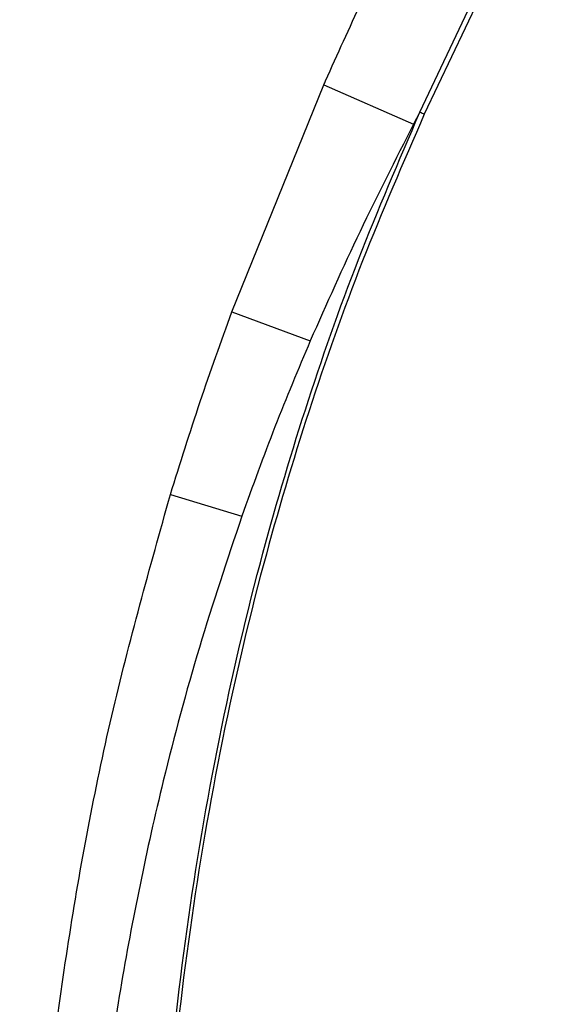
# Paper-space layout 'Sheet2' of a CAD drawing. Header units: millimetres. Extents: x -8 to 412, y -20 to 277.
# Tile 22 of 40: x 102 to 110, y 172 to 186. Entities that reach past the tile are written whole.
import ezdxf

# ---------------------------------------------------------------- set-up
doc = ezdxf.new("R2010")
doc.units = ezdxf.units.MM

psp = doc.layouts.new('Sheet2')

# ---------------------------------------------------------------- linework, layer by layer
at = {"color": 7, "linetype": 'Continuous', "lineweight": 25}
for p, q in [((108.041, 184.59), (108.783, 186.164)), ((108.894, 186.231), (108.105, 184.561)), ((105.31, 181.692), (106.647, 184.989)), ((106.647, 184.989), (107.949, 184.414)), ((108.041, 184.59), (107.949, 184.414)), ((105.31, 181.692), (106.449, 181.274)), ((104.42, 179.044), (105.456, 178.728)), ((104.42, 179.044), (104.42, 179.044)), ((104.42, 179.044), (105.456, 178.728)), ((105.456, 178.728), (105.456, 178.728))]:
    psp.add_line(p, q, dxfattribs=at)
psp.add_arc((112.626, 194.534), 10.949, 245.2454, 245.6135, dxfattribs=at)
for points, knots in [([(106.647, 184.989), (106.655, 185.008), (106.834, 185.413), (107.02, 185.814), (107.197, 186.197)], [0, 0, 0, 0, 0.04658, 1, 1, 1, 1]), ([(104.371, 95.7), (104.778, 96.434), (105.594, 97.903), (106.644, 100.195), (107.632, 102.717), (108.493, 105.488), (109.186, 108.506), (109.674, 111.572), (109.969, 114.666), (110.087, 117.767), (110.036, 120.981), (109.819, 124.302), (109.456, 127.728), (108.886, 131.837), (108.073, 136.618), (107.042, 142.074), (106.103, 147.085), (105.331, 151.666), (104.747, 155.816), (104.327, 159.985), (104.144, 163.708), (104.161, 166.972), (104.312, 169.774), (104.611, 172.565), (105.068, 175.331), (105.658, 177.904), (106.36, 180.279), (107.126, 182.464), (107.736, 183.882), (108.041, 184.59)], [0, 0, 0, 0, 0.027717, 0.05546, 0.083177, 0.117121, 0.151185, 0.185354, 0.219572, 0.253751, 0.287773, 0.32568, 0.363607, 0.401527, 0.462639, 0.523763, 0.584887, 0.631004, 0.677154, 0.723264, 0.769326, 0.800145, 0.831038, 0.861937, 0.892791, 0.923577, 0.949045, 0.974532, 1, 1, 1, 1]), ([(108.105, 184.561), (107.798, 183.855), (107.184, 182.441), (106.413, 180.261), (105.707, 177.891), (105.113, 175.321), (104.653, 172.558), (104.352, 169.77), (104.198, 166.97), (104.18, 163.708), (104.362, 159.987), (104.78, 155.82), (105.363, 151.671), (106.134, 147.091), (107.073, 142.079), (108.105, 136.623), (108.919, 131.841), (109.49, 127.732), (109.854, 124.304), (110.073, 120.982), (110.125, 117.766), (110.008, 114.662), (109.715, 111.566), (109.229, 108.497), (108.538, 105.475), (107.681, 102.699), (106.696, 100.173), (105.649, 97.875), (104.837, 96.402), (104.432, 95.665)], [0, 0, 0, 0, 0.0254296, 0.0508786, 0.0763087, 0.1070663, 0.1378927, 0.1687637, 0.19963, 0.2304211, 0.2764661, 0.3225588, 0.3686921, 0.4147922, 0.4759155, 0.5370396, 0.5981514, 0.6360842, 0.6740234, 0.7119423, 0.7459924, 0.7801988, 0.8144449, 0.8486418, 0.8827347, 0.9167087, 0.9444636, 0.9722443, 1, 1, 1, 1]), ([(107.949, 184.414), (107.685, 183.898), (107.157, 182.865), (106.685, 181.805), (106.449, 181.274)], [0, 0, 0, 0, 0.499674, 1, 1, 1, 1]), ([(104.42, 179.044), (104.561, 179.494), (104.839, 180.383), (105.154, 181.26), (105.31, 181.692)], [0, 0, 0, 0, 0.506299, 1, 1, 1, 1]), ([(106.449, 181.274), (106.275, 180.859), (105.922, 180.02), (105.613, 179.163), (105.456, 178.728)], [0, 0, 0, 0, 0.493572, 1, 1, 1, 1]), ([(102.231, 94.879), (102.508, 95.32), (103.256, 96.516), (104.325, 98.562), (105.383, 101.026), (106.256, 103.567), (106.952, 106.159), (107.474, 108.773), (107.832, 111.398), (108.045, 114.024), (108.138, 117.021), (108.063, 120.382), (107.787, 124.096), (107.336, 127.982), (106.727, 132.037), (105.854, 137.047), (104.758, 142.827), (103.778, 148.297), (103.121, 152.684), (102.717, 155.973), (102.425, 159.273), (102.268, 162.587), (102.284, 165.914), (102.493, 169.246), (102.908, 172.559), (103.519, 175.839), (104.12, 177.977), (104.42, 179.044)], [0, 0, 0, 0, 0.018184, 0.049281, 0.080496, 0.11178, 0.14305, 0.174192, 0.204849, 0.235532, 0.266199, 0.309531, 0.352901, 0.396258, 0.44618, 0.496107, 0.573894, 0.651674, 0.690242, 0.72883, 0.7674, 0.805943, 0.844697, 0.883574, 0.922465, 0.96129, 1, 1, 1, 1]), ([(105.456, 178.728), (105.244, 178.095), (104.82, 176.83), (104.207, 174.543), (103.657, 171.865), (103.25, 168.791), (103.034, 165.697), (102.995, 162.534), (103.121, 159.311), (103.393, 156.033), (103.783, 152.766), (104.429, 148.396), (105.407, 142.937), (106.517, 137.159), (107.411, 132.144), (108.045, 128.07), (108.523, 124.157), (108.83, 120.41), (108.937, 117.011), (108.874, 113.972), (108.692, 111.298), (108.37, 108.625), (107.893, 105.962), (107.255, 103.315), (106.457, 100.712), (105.514, 98.16), (104.752, 96.519), (104.371, 95.7)], [0, 0, 0, 0, 0.023728, 0.047457, 0.0841, 0.120822, 0.157572, 0.194252, 0.233184, 0.272146, 0.311129, 0.350089, 0.429139, 0.508199, 0.559187, 0.610171, 0.654702, 0.699245, 0.743753, 0.775484, 0.807231, 0.838954, 0.87111, 0.903362, 0.935635, 0.967864, 1, 1, 1, 1])]:
    psp.add_open_spline(points, degree=3, knots=knots, dxfattribs=at)

doc.saveas('drawing.dxf')
